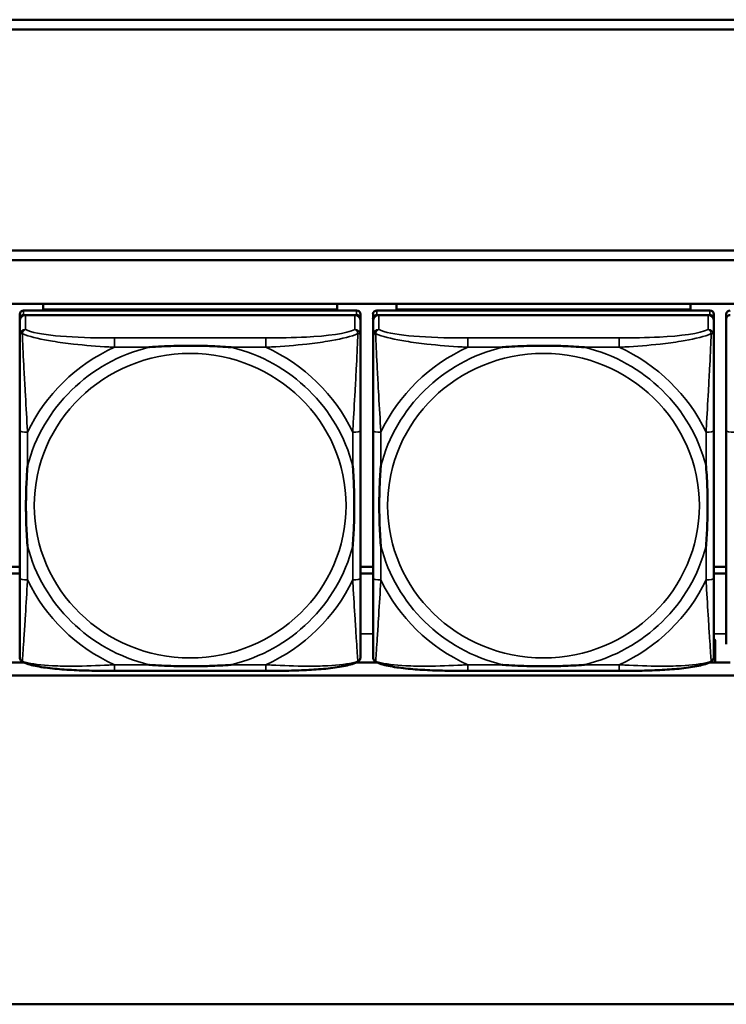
# Model space of a CAD drawing. Header units: inches. Extents: x 3.3 to 58.3, y 0.8 to 38.3.
# Tile 105 of 162: x 30.6 to 32.1, y 14.4 to 16.4. Entities that reach past the tile are written whole.
import ezdxf

# ---------------------------------------------------------------- set-up
doc = ezdxf.new("R2010")
doc.units = ezdxf.units.IN
doc.header["$MEASUREMENT"] = 0
doc.layers.add('Visible (ANSI)', color=7, linetype='Continuous', lineweight=50)
doc.layers.add('Visible Narrow (ANSI)', color=7, linetype='Continuous', lineweight=35)

msp = doc.modelspace()

# ---------------------------------------------------------------- linework, layer by layer
at = {"layer": 'Visible (ANSI)'}
for p, q in [((28.1946, 16.4151), (33.5021, 16.4151)), ((28.1946, 16.4147), (33.5021, 16.4147)), ((33.5021, 16.3951), (28.1946, 16.3951)), ((28.1246, 15.9511), (33.5021, 15.9511)), ((28.1246, 15.9507), (33.5021, 15.9507)), ((33.5021, 15.9312), (28.1246, 15.9312)), ((22.0871, 15.8435), (33.5021, 15.8435)), ((30.6947, 15.8325), (30.6947, 15.8435)), ((31.2852, 15.8435), (31.2852, 15.8325)), ((31.4047, 15.8325), (31.4047, 15.8435)), ((31.9952, 15.8435), (31.9952, 15.8325)), ((30.6475, 15.8227), (30.6475, 15.8135)), ((31.3246, 15.8304), (30.6553, 15.8304)), ((30.6947, 15.8325), (30.9211, 15.8325)), ((30.6947, 15.8325), (30.6947, 15.8304)), ((30.6947, 15.8325), (31.2852, 15.8325)), ((30.6947, 15.8325), (30.6947, 15.8325)), ((30.9211, 15.8304), (30.9211, 15.8325)), ((31.0589, 15.8325), (31.2852, 15.8325)), ((31.0589, 15.8325), (31.0589, 15.8304)), ((31.2852, 15.8325), (31.2852, 15.8304)), ((31.2852, 15.8325), (31.2852, 15.8325)), ((31.3325, 15.8135), (31.3325, 15.8227)), ((31.3575, 15.8227), (31.3575, 15.8135)), ((32.0346, 15.8304), (31.3653, 15.8304)), ((31.4047, 15.8325), (31.6311, 15.8325)), ((31.4047, 15.8325), (31.4047, 15.8304)), ((31.4047, 15.8325), (31.9952, 15.8325)), ((31.4047, 15.8325), (31.4047, 15.8325)), ((31.6311, 15.8304), (31.6311, 15.8325)), ((31.7689, 15.8325), (31.9952, 15.8325)), ((31.7689, 15.8325), (31.7689, 15.8304)), ((31.9952, 15.8325), (31.9952, 15.8304)), ((31.9952, 15.8325), (31.9952, 15.8325)), ((32.0425, 15.8135), (32.0425, 15.8227)), ((32.0675, 15.8227), (32.0675, 15.8135)), ((30.6475, 15.1595), (30.6475, 15.8135)), ((30.6475, 15.8096), (30.6475, 15.7806)), ((30.6553, 15.8212), (31.3246, 15.8212)), ((31.3207, 15.8212), (30.6593, 15.8212)), ((31.3325, 15.8135), (31.3325, 15.8096)), ((31.3325, 15.7806), (31.3325, 15.8096)), ((31.3575, 15.1595), (31.3575, 15.8135)), ((31.3575, 15.8096), (31.3575, 15.7806)), ((31.3653, 15.8212), (32.0346, 15.8212)), ((32.0307, 15.8212), (31.3693, 15.8212)), ((32.0425, 15.8135), (32.0425, 15.8096)), ((32.0425, 15.7806), (32.0425, 15.8096)), ((32.0675, 15.1595), (32.0675, 15.8135)), ((30.6475, 15.5889), (30.6475, 15.2919)), ((31.3325, 15.2919), (31.3325, 15.5889)), ((31.3575, 15.5889), (31.3575, 15.2919)), ((32.0425, 15.2919), (32.0425, 15.5889)), ((30.6225, 15.3147), (30.6475, 15.3147)), ((30.6475, 15.3147), (30.6225, 15.3147)), ((31.3325, 15.3147), (31.3575, 15.3147)), ((31.3575, 15.3147), (31.3325, 15.3147)), ((32.0425, 15.3147), (32.0675, 15.3147)), ((32.0675, 15.3147), (32.0425, 15.3147)), ((30.6225, 15.3013), (30.6475, 15.3013)), ((31.3325, 15.3013), (31.3575, 15.3013)), ((32.0425, 15.3013), (32.0675, 15.3013)), ((32.0451, 15.1226), (32.0451, 15.1662)), ((30.6148, 15.1226), (30.6551, 15.1226)), ((31.3248, 15.1226), (31.3651, 15.1226)), ((32.0348, 15.1226), (32.0751, 15.1226)), ((33.5021, 15.096), (22.0871, 15.096)), ((31.1419, 15.1054), (30.838, 15.1054)), ((31.8519, 15.1054), (31.548, 15.1054)), ((42.7141, 14.435), (21.2641, 14.435))]:
    msp.add_line(p, q, dxfattribs=at)
for centre, major_axis, ratio, start_param, end_param in [((30.6553, 15.8227), (-0.00787, 0), 0.977083, 4.712389, 6.283185), ((31.3246, 15.8227), (0.00787, 0), 0.977083, 0, 1.570796), ((31.3653, 15.8227), (-0.00787, 0), 0.977083, 4.712389, 6.283185), ((32.0346, 15.8227), (0.00787, 0), 0.977083, 0, 1.570796), ((32.0753, 15.8227), (-0.00787, 0), 0.977083, 4.712389, 6.283185), ((30.6553, 15.8135), (-0.00787, 0), 0.977083, 4.712389, 6.283185), ((30.6593, 15.8096), (-0.0118, 0), 0.977083, 4.712389, 6.283185), ((31.3207, 15.8096), (0.0118, 0), 0.977083, 0, 1.570796), ((31.3246, 15.8135), (0.00787, 0), 0.977083, 0, 1.570796), ((31.3653, 15.8135), (-0.00787, 0), 0.977083, 4.712389, 6.283185), ((31.3693, 15.8096), (-0.0118, 0), 0.977083, 4.712389, 6.283185), ((32.0307, 15.8096), (0.0118, 0), 0.977083, 0, 1.570796), ((32.0346, 15.8135), (0.00787, 0), 0.977083, 0, 1.570796), ((32.0753, 15.8135), (-0.00787, 0), 0.977083, 4.712389, 6.283185), ((31.9891, 15.1662), (0.056, 0), 0.224951, 5.978951, 6.58742), ((30.6553, 15.1595), (-0.00787, 0), 0.977083, 0, 0.047273), ((31.3653, 15.1595), (-0.00787, 0), 0.977083, 0, 0.047273), ((32.0753, 15.1595), (-0.00787, 0), 0.977083, 0, 0.047273)]:
    msp.add_ellipse(centre, major_axis=major_axis, ratio=ratio, start_param=start_param, end_param=end_param, dxfattribs=at)
for points, knots in [([(30.6475, 15.7806), (30.6475, 15.7577), (30.6475, 15.7122), (30.6475, 15.6704), (30.6475, 15.6431), (30.6475, 15.6155), (30.6475, 15.5889)], [-0.5252205, -0.5252205, -0.5252205, -0.5252205, -0.20743, -0.20743, -0.20743, 0, 0, 0, 0]), ([(31.3325, 15.5889), (31.3325, 15.5924), (31.3325, 15.5959), (31.3325, 15.5994), (31.3325, 15.632), (31.3325, 15.6657), (31.3325, 15.6985), (31.3325, 15.727), (31.3325, 15.7558), (31.3325, 15.7744), (31.3325, 15.7766), (31.3325, 15.7787), (31.3325, 15.7806)], [0, 0, 0, 0, 0.0272471, 0.0272471, 0.0272471, 0.2790553, 0.2790553, 0.2790553, 0.4988354, 0.4988354, 0.4988354, 0.5252205, 0.5252205, 0.5252205, 0.5252205]), ([(31.3575, 15.7806), (31.3575, 15.7577), (31.3575, 15.7122), (31.3575, 15.6704), (31.3575, 15.6431), (31.3575, 15.6155), (31.3575, 15.5889)], [-0.5252205, -0.5252205, -0.5252205, -0.5252205, -0.20743, -0.20743, -0.20743, 0, 0, 0, 0]), ([(32.0425, 15.5889), (32.0425, 15.5924), (32.0425, 15.5959), (32.0425, 15.5994), (32.0425, 15.632), (32.0425, 15.6657), (32.0425, 15.6985), (32.0425, 15.727), (32.0425, 15.7558), (32.0425, 15.7744), (32.0425, 15.7766), (32.0425, 15.7787), (32.0425, 15.7806)], [0, 0, 0, 0, 0.0272471, 0.0272471, 0.0272471, 0.2790553, 0.2790553, 0.2790553, 0.4988354, 0.4988354, 0.4988354, 0.5252205, 0.5252205, 0.5252205, 0.5252205]), ([(30.9072, 15.7563), (30.9077, 15.7564), (30.9081, 15.7564), (30.9246, 15.7576), (30.9407, 15.7585), (30.9636, 15.7592), (30.9703, 15.7593), (30.9795, 15.7595), (30.982, 15.7595), (30.986, 15.7595), (30.9877, 15.7595), (30.9908, 15.7595), (30.9923, 15.7595), (30.9959, 15.7595), (30.9979, 15.7595), (31.0041, 15.7594), (31.0082, 15.7594), (31.018, 15.7592), (31.0236, 15.759), (31.0433, 15.7583), (31.0574, 15.7575), (31.0719, 15.7564), (31.0723, 15.7564), (31.0727, 15.7563)], [-0.416114, -0.416114, -0.416114, -0.416114, -0.4127691, -0.4127691, -0.2896446, -0.2896446, -0.2388934, -0.2388934, -0.2201881, -0.2201881, -0.2080204, -0.2080204, -0.196499, -0.196499, -0.1809939, -0.1809939, -0.149741, -0.149741, -0.1073162, -0.1073162, 0, 0, 0.0033356, 0.0033356, 0.0033356, 0.0033356]), ([(31.6172, 15.7563), (31.6177, 15.7564), (31.6181, 15.7564), (31.6346, 15.7576), (31.6507, 15.7585), (31.6736, 15.7592), (31.6803, 15.7593), (31.6895, 15.7595), (31.692, 15.7595), (31.696, 15.7595), (31.6977, 15.7595), (31.7008, 15.7595), (31.7023, 15.7595), (31.7059, 15.7595), (31.7079, 15.7595), (31.7141, 15.7594), (31.7182, 15.7594), (31.728, 15.7592), (31.7336, 15.759), (31.7533, 15.7583), (31.7674, 15.7575), (31.7819, 15.7564), (31.7823, 15.7564), (31.7827, 15.7563)], [-0.416114, -0.416114, -0.416114, -0.416114, -0.4127691, -0.4127691, -0.2896446, -0.2896446, -0.2388934, -0.2388934, -0.2201881, -0.2201881, -0.2080204, -0.2080204, -0.196499, -0.196499, -0.1809939, -0.1809939, -0.149741, -0.149741, -0.1073162, -0.1073162, 0, 0, 0.0033356, 0.0033356, 0.0033356, 0.0033356]), ([(30.6632, 15.3562), (30.6632, 15.3566), (30.6631, 15.3571), (30.6619, 15.3732), (30.661, 15.3889), (30.6603, 15.4114), (30.6602, 15.4179), (30.6601, 15.4269), (30.6601, 15.4293), (30.66, 15.4333), (30.66, 15.4349), (30.66, 15.4379), (30.66, 15.4394), (30.66, 15.4429), (30.6601, 15.4449), (30.6601, 15.4509), (30.6602, 15.455), (30.6604, 15.4645), (30.6605, 15.4699), (30.6613, 15.4892), (30.6621, 15.5029), (30.6631, 15.5171), (30.6632, 15.5175), (30.6632, 15.5179)], [-0.416114, -0.416114, -0.416114, -0.416114, -0.4127691, -0.4127691, -0.2896446, -0.2896446, -0.2388934, -0.2388934, -0.2201881, -0.2201881, -0.2080204, -0.2080204, -0.196499, -0.196499, -0.1809939, -0.1809939, -0.149741, -0.149741, -0.1073162, -0.1073162, 0, 0, 0.0033356, 0.0033356, 0.0033356, 0.0033356]), ([(31.3167, 15.5179), (31.3168, 15.5175), (31.3168, 15.5171), (31.3181, 15.5009), (31.3189, 15.4853), (31.3196, 15.4629), (31.3198, 15.4563), (31.3199, 15.4474), (31.3199, 15.4449), (31.3199, 15.441), (31.3199, 15.4394), (31.3199, 15.4363), (31.3199, 15.4348), (31.3199, 15.4314), (31.3199, 15.4294), (31.3198, 15.4233), (31.3198, 15.4193), (31.3196, 15.4098), (31.3194, 15.4043), (31.3187, 15.385), (31.3179, 15.3712), (31.3168, 15.3571), (31.3168, 15.3566), (31.3167, 15.3562)], [-0.416114, -0.416114, -0.416114, -0.416114, -0.4127691, -0.4127691, -0.2896446, -0.2896446, -0.2388934, -0.2388934, -0.2201881, -0.2201881, -0.2080204, -0.2080204, -0.196499, -0.196499, -0.1809939, -0.1809939, -0.149741, -0.149741, -0.1073162, -0.1073162, 0, 0, 0.0033356, 0.0033356, 0.0033356, 0.0033356]), ([(31.3732, 15.3562), (31.3732, 15.3566), (31.3731, 15.3571), (31.3719, 15.3732), (31.371, 15.3889), (31.3703, 15.4114), (31.3702, 15.4179), (31.3701, 15.4269), (31.3701, 15.4293), (31.37, 15.4333), (31.37, 15.4349), (31.37, 15.4379), (31.37, 15.4394), (31.37, 15.4429), (31.3701, 15.4449), (31.3701, 15.4509), (31.3702, 15.455), (31.3704, 15.4645), (31.3705, 15.4699), (31.3713, 15.4892), (31.3721, 15.5029), (31.3731, 15.5171), (31.3732, 15.5175), (31.3732, 15.5179)], [-0.416114, -0.416114, -0.416114, -0.416114, -0.4127691, -0.4127691, -0.2896446, -0.2896446, -0.2388934, -0.2388934, -0.2201881, -0.2201881, -0.2080204, -0.2080204, -0.196499, -0.196499, -0.1809939, -0.1809939, -0.149741, -0.149741, -0.1073162, -0.1073162, 0, 0, 0.0033356, 0.0033356, 0.0033356, 0.0033356]), ([(32.0267, 15.5179), (32.0268, 15.5175), (32.0268, 15.5171), (32.0281, 15.5009), (32.0289, 15.4853), (32.0296, 15.4629), (32.0298, 15.4563), (32.0299, 15.4474), (32.0299, 15.4449), (32.0299, 15.441), (32.0299, 15.4394), (32.0299, 15.4363), (32.0299, 15.4348), (32.0299, 15.4314), (32.0299, 15.4294), (32.0298, 15.4233), (32.0298, 15.4193), (32.0296, 15.4098), (32.0294, 15.4043), (32.0287, 15.385), (32.0279, 15.3712), (32.0268, 15.3571), (32.0268, 15.3566), (32.0267, 15.3562)], [-0.416114, -0.416114, -0.416114, -0.416114, -0.4127691, -0.4127691, -0.2896446, -0.2896446, -0.2388934, -0.2388934, -0.2201881, -0.2201881, -0.2080204, -0.2080204, -0.196499, -0.196499, -0.1809939, -0.1809939, -0.149741, -0.149741, -0.1073162, -0.1073162, 0, 0, 0.0033356, 0.0033356, 0.0033356, 0.0033356]), ([(30.6475, 15.2919), (30.6475, 15.2653), (30.6475, 15.2385), (30.6475, 15.2139), (30.6475, 15.1763), (30.6475, 15.1405), (30.6475, 15.1343)], [3.9382945, 3.9382945, 3.9382945, 3.9382945, 4.1457245, 4.1457245, 4.1457245, 4.463515, 4.463515, 4.463515, 4.463515]), ([(31.3325, 15.1343), (31.3325, 15.1405), (31.3325, 15.1763), (31.3325, 15.2139), (31.3325, 15.2385), (31.3325, 15.2653), (31.3325, 15.2919)], [-0.5252205, -0.5252205, -0.5252205, -0.5252205, -0.20743, -0.20743, -0.20743, 0, 0, 0, 0]), ([(31.3575, 15.2919), (31.3575, 15.2653), (31.3575, 15.2385), (31.3575, 15.2139), (31.3575, 15.1763), (31.3575, 15.1405), (31.3575, 15.1343)], [3.9382945, 3.9382945, 3.9382945, 3.9382945, 4.1457245, 4.1457245, 4.1457245, 4.463515, 4.463515, 4.463515, 4.463515]), ([(32.0425, 15.1343), (32.0425, 15.1405), (32.0425, 15.1763), (32.0425, 15.2139), (32.0425, 15.2385), (32.0425, 15.2653), (32.0425, 15.2919)], [-0.5252205, -0.5252205, -0.5252205, -0.5252205, -0.20743, -0.20743, -0.20743, 0, 0, 0, 0]), ([(30.6547, 15.1228), (30.6539, 15.1232), (30.6531, 15.1237), (30.6515, 15.125), (30.6507, 15.1257), (30.6494, 15.1274), (30.6489, 15.1283), (30.6481, 15.1301), (30.6479, 15.131), (30.6475, 15.1327), (30.6475, 15.1336), (30.6475, 15.1343)], [0.0113303, 0.0113303, 0.0113303, 0.0113303, 0.0143189, 0.0143189, 0.01730751, 0.01730751, 0.02029611, 0.02029611, 0.02328471, 0.02328471, 0.02627331, 0.02627331, 0.02627331, 0.02627331]), ([(31.3252, 15.1228), (31.3261, 15.1232), (31.3269, 15.1237), (31.3285, 15.125), (31.3292, 15.1257), (31.3305, 15.1274), (31.331, 15.1283), (31.3318, 15.1301), (31.3321, 15.131), (31.3324, 15.1327), (31.3325, 15.1336), (31.3325, 15.1343)], [0.0113303, 0.0113303, 0.0113303, 0.0113303, 0.0143189, 0.0143189, 0.01730751, 0.01730751, 0.02029611, 0.02029611, 0.02328471, 0.02328471, 0.02627331, 0.02627331, 0.02627331, 0.02627331]), ([(31.3647, 15.1228), (31.3639, 15.1232), (31.3631, 15.1237), (31.3615, 15.125), (31.3607, 15.1257), (31.3594, 15.1274), (31.3589, 15.1283), (31.3581, 15.1301), (31.3579, 15.131), (31.3575, 15.1327), (31.3575, 15.1336), (31.3575, 15.1343)], [0.0113303, 0.0113303, 0.0113303, 0.0113303, 0.0143189, 0.0143189, 0.01730751, 0.01730751, 0.02029611, 0.02029611, 0.02328471, 0.02328471, 0.02627331, 0.02627331, 0.02627331, 0.02627331]), ([(32.0352, 15.1228), (32.0361, 15.1232), (32.0369, 15.1237), (32.0385, 15.125), (32.0392, 15.1257), (32.0405, 15.1274), (32.041, 15.1283), (32.0418, 15.1301), (32.0421, 15.131), (32.0424, 15.1327), (32.0425, 15.1336), (32.0425, 15.1343)], [0.0113303, 0.0113303, 0.0113303, 0.0113303, 0.0143189, 0.0143189, 0.01730751, 0.01730751, 0.02029611, 0.02029611, 0.02328471, 0.02328471, 0.02627331, 0.02627331, 0.02627331, 0.02627331]), ([(30.838, 15.1054), (30.8245, 15.1054), (30.8108, 15.1055), (30.7836, 15.106), (30.77, 15.1064), (30.7434, 15.1077), (30.7304, 15.1086), (30.7052, 15.1111), (30.6932, 15.1127), (30.6772, 15.1158), (30.6722, 15.1169), (30.6629, 15.1196), (30.6586, 15.121), (30.6547, 15.1228)], [0, 0, 0, 0, 0.1022588, 0.1022588, 0.2045176, 0.2045176, 0.3067764, 0.3067764, 0.4090352, 0.4090352, 0.4601646, 0.4601646, 0.5112941, 0.5112941, 0.5112941, 0.5112941]), ([(31.0727, 15.1178), (31.0723, 15.1177), (31.0719, 15.1177), (31.0574, 15.1166), (31.0433, 15.1159), (31.0236, 15.1152), (31.018, 15.1151), (31.0082, 15.1149), (31.0041, 15.1148), (30.9979, 15.1148), (30.9959, 15.1148), (30.9923, 15.1147), (30.9908, 15.1147), (30.9877, 15.1147), (30.986, 15.1147), (30.982, 15.1148), (30.9795, 15.1148), (30.9703, 15.1149), (30.9636, 15.115), (30.9407, 15.1157), (30.9246, 15.1165), (30.9081, 15.1177), (30.9077, 15.1177), (30.9072, 15.1178)], [-0.4149464, -0.4149464, -0.4149464, -0.4149464, -0.41162, -0.41162, -0.3046026, -0.3046026, -0.2622958, -0.2622958, -0.23113, -0.23113, -0.215668, -0.215668, -0.2041787, -0.2041787, -0.1920448, -0.1920448, -0.1733916, -0.1733916, -0.1227817, -0.1227817, 0, 0, 0.0033356, 0.0033356, 0.0033356, 0.0033356]), ([(31.3252, 15.1228), (31.3213, 15.121), (31.3171, 15.1196), (31.3079, 15.117), (31.303, 15.1158), (31.2871, 15.1128), (31.2751, 15.1112), (31.25, 15.1087), (31.237, 15.1078), (31.2104, 15.1064), (31.1968, 15.106), (31.1696, 15.1055), (31.1559, 15.1054), (31.1422, 15.1054), (31.1421, 15.1054), (31.1419, 15.1054)], [-4.4495886, -4.4495886, -4.4495886, -4.4495886, -4.3984592, -4.3984592, -4.3485034, -4.3485034, -4.2462446, -4.2462446, -4.1439858, -4.1439858, -4.041727, -4.041727, -3.9394682, -3.9394682, -3.9382945, -3.9382945, -3.9382945, -3.9382945]), ([(31.548, 15.1054), (31.5345, 15.1054), (31.5208, 15.1055), (31.4936, 15.106), (31.48, 15.1064), (31.4534, 15.1077), (31.4404, 15.1086), (31.4152, 15.1111), (31.4032, 15.1127), (31.3872, 15.1158), (31.3822, 15.1169), (31.3729, 15.1196), (31.3686, 15.121), (31.3647, 15.1228)], [0, 0, 0, 0, 0.1022588, 0.1022588, 0.2045176, 0.2045176, 0.3067764, 0.3067764, 0.4090352, 0.4090352, 0.4601646, 0.4601646, 0.5112941, 0.5112941, 0.5112941, 0.5112941]), ([(31.7827, 15.1178), (31.7823, 15.1177), (31.7819, 15.1177), (31.7674, 15.1166), (31.7533, 15.1159), (31.7336, 15.1152), (31.728, 15.1151), (31.7182, 15.1149), (31.7141, 15.1148), (31.7079, 15.1148), (31.7059, 15.1148), (31.7023, 15.1147), (31.7008, 15.1147), (31.6977, 15.1147), (31.696, 15.1147), (31.692, 15.1148), (31.6895, 15.1148), (31.6803, 15.1149), (31.6736, 15.115), (31.6507, 15.1157), (31.6346, 15.1165), (31.6181, 15.1177), (31.6177, 15.1177), (31.6172, 15.1178)], [-0.4149464, -0.4149464, -0.4149464, -0.4149464, -0.41162, -0.41162, -0.3046026, -0.3046026, -0.2622958, -0.2622958, -0.23113, -0.23113, -0.215668, -0.215668, -0.2041787, -0.2041787, -0.1920448, -0.1920448, -0.1733916, -0.1733916, -0.1227817, -0.1227817, 0, 0, 0.0033356, 0.0033356, 0.0033356, 0.0033356]), ([(32.0352, 15.1228), (32.0313, 15.121), (32.0271, 15.1196), (32.0179, 15.117), (32.013, 15.1158), (31.9971, 15.1128), (31.9851, 15.1112), (31.96, 15.1087), (31.947, 15.1078), (31.9204, 15.1064), (31.9068, 15.106), (31.8796, 15.1055), (31.8659, 15.1054), (31.8522, 15.1054), (31.8521, 15.1054), (31.8519, 15.1054)], [-4.4495886, -4.4495886, -4.4495886, -4.4495886, -4.3984592, -4.3984592, -4.3485034, -4.3485034, -4.2462446, -4.2462446, -4.1439858, -4.1439858, -4.041727, -4.041727, -3.9394682, -3.9394682, -3.9382945, -3.9382945, -3.9382945, -3.9382945])]:
    msp.add_open_spline(points, degree=3, knots=knots, dxfattribs=at)
at = {"layer": 'Visible Narrow (ANSI)'}
for p, q in [((30.6553, 15.8212), (30.6553, 15.8304)), ((31.3246, 15.8304), (31.3246, 15.8212)), ((31.3653, 15.8212), (31.3653, 15.8304)), ((32.0346, 15.8304), (32.0346, 15.8212)), ((30.6593, 15.7921), (30.6593, 15.8212)), ((31.3207, 15.8212), (31.3207, 15.7921)), ((31.3693, 15.7921), (31.3693, 15.8212)), ((32.0307, 15.8212), (32.0307, 15.7921)), ((30.838, 15.7751), (30.838, 15.7563)), ((31.1419, 15.7751), (30.838, 15.7751)), ((31.1419, 15.7751), (31.1419, 15.7563)), ((31.548, 15.7751), (31.548, 15.7563)), ((31.8519, 15.7751), (31.548, 15.7751)), ((31.8519, 15.7751), (31.8519, 15.7563)), ((30.838, 15.7563), (30.9072, 15.7563)), ((31.0727, 15.7563), (31.1419, 15.7563)), ((31.548, 15.7563), (31.6172, 15.7563)), ((31.7827, 15.7563), (31.8519, 15.7563)), ((30.6632, 15.5179), (30.6632, 15.5855)), ((31.3167, 15.5855), (31.3167, 15.5179)), ((31.3732, 15.5179), (31.3732, 15.5855)), ((32.0267, 15.5855), (32.0267, 15.5179)), ((30.6632, 15.2886), (30.6632, 15.3562)), ((31.3167, 15.3562), (31.3167, 15.2886)), ((31.3732, 15.2886), (31.3732, 15.3562)), ((32.0267, 15.3562), (32.0267, 15.2886)), ((31.3575, 15.1802), (31.3325, 15.1802)), ((32.0675, 15.1802), (32.0425, 15.1802)), ((30.838, 15.1178), (30.838, 15.1054)), ((30.9072, 15.1178), (30.838, 15.1178)), ((31.1419, 15.1178), (31.0727, 15.1178)), ((31.1419, 15.1178), (31.1419, 15.1054)), ((31.548, 15.1178), (31.548, 15.1054)), ((31.6172, 15.1178), (31.548, 15.1178)), ((31.8519, 15.1178), (31.7827, 15.1178)), ((31.8519, 15.1178), (31.8519, 15.1054))]:
    msp.add_line(p, q, dxfattribs=at)
for centre, major_axis, ratio, start_param, end_param in [((30.6593, 15.7806), (-0.0118, 0), 0.977083, 4.712389, 6.283185), ((31.3207, 15.7806), (0.0118, 0), 0.977083, 0, 1.570796), ((31.3693, 15.7806), (-0.0118, 0), 0.977083, 4.712389, 6.283185), ((32.0307, 15.7806), (0.0118, 0), 0.977083, 0, 1.570796), ((30.99, 15.4371), (-0.3371, 0), 0.977083, 4.960405, 6.035169), ((30.99, 15.4371), (-0.3604, 0), 0.977083, 5.147686, 5.847888), ((30.99, 15.4371), (0.3371, 0), 0.977083, 0.248016, 1.32278), ((30.99, 15.4371), (-0.3604, 0), 0.977083, 3.57689, 4.277092), ((31.7, 15.4371), (-0.3371, 0), 0.977083, 4.960405, 6.035169), ((31.7, 15.4371), (-0.3604, 0), 0.977083, 5.147686, 5.847888), ((31.7, 15.4371), (0.3371, 0), 0.977083, 0.248016, 1.32278), ((31.7, 15.4371), (-0.3604, 0), 0.977083, 3.57689, 4.277092), ((30.6632, 15.5889), (-0.0157, 0), 0.21286, 0, 1.570796), ((31.3167, 15.5889), (0.0157, 0), 0.21286, 4.712389, 6.283185), ((31.3732, 15.5889), (-0.0157, 0), 0.21286, 0, 1.570796), ((32.0267, 15.5889), (0.0157, 0), 0.21286, 4.712389, 6.283185), ((32.0832, 15.5889), (-0.0157, 0), 0.21286, 0, 1.570796), ((30.99, 15.4371), (-0.3371, 0), 0.977083, 0.248016, 1.32278), ((30.99, 15.4371), (0.3371, 0), 0.977083, 4.960405, 6.035169), ((31.7, 15.4371), (-0.3371, 0), 0.977083, 0.248016, 1.32278), ((31.7, 15.4371), (0.3371, 0), 0.977083, 4.960405, 6.035169), ((30.6632, 15.2919), (-0.0157, 0), 0.21286, 0, 1.570796), ((30.99, 15.4371), (0.3604, 0), 0.977083, 3.57689, 4.277092), ((30.99, 15.4371), (0.3604, 0), 0.977083, 5.147686, 5.847888), ((31.3167, 15.2919), (0.0157, 0), 0.21286, 4.712389, 6.283185), ((31.3732, 15.2919), (-0.0157, 0), 0.21286, 0, 1.570796), ((31.7, 15.4371), (0.3604, 0), 0.977083, 3.57689, 4.277092), ((31.7, 15.4371), (0.3604, 0), 0.977083, 5.147686, 5.847888), ((32.0267, 15.2919), (0.0157, 0), 0.21286, 4.712389, 6.283185)]:
    msp.add_ellipse(centre, major_axis=major_axis, ratio=ratio, start_param=start_param, end_param=end_param, dxfattribs=at)
for centre in [(30.99, 15.4378), (31.7, 15.4378)]:
    msp.add_ellipse(centre, major_axis=(-0.3133, 0), ratio=0.977083, dxfattribs=at)
for points, knots in [([(30.6475, 15.7806), (30.6475, 15.781), (30.6475, 15.7814), (30.6478, 15.782), (30.6479, 15.7822), (30.6483, 15.7826), (30.6484, 15.7828), (30.6487, 15.783), (30.6488, 15.783), (30.6491, 15.7832), (30.6494, 15.7834), (30.6501, 15.7836), (30.6506, 15.7837), (30.6516, 15.7839), (30.6522, 15.7839), (30.6527, 15.7839)], [-0.02627331, -0.02627331, -0.02627331, -0.02627331, -0.02158775, -0.02158775, -0.01736415, -0.01736415, -0.0147244, -0.0147244, -0.01307456, -0.01307456, -0.00977487, -0.00977487, -0.00449537, -0.00449537, 0.00012419, 0.00012419, 0.00012419, 0.00012419]), ([(30.6527, 15.7839), (30.6529, 15.7847), (30.6531, 15.7854), (30.6537, 15.7868), (30.654, 15.7875), (30.6546, 15.7885), (30.6549, 15.7888), (30.6553, 15.7894), (30.6554, 15.7895), (30.6558, 15.79), (30.656, 15.7902), (30.6567, 15.7908), (30.6571, 15.7911), (30.6581, 15.7917), (30.6587, 15.7919), (30.6593, 15.7921)], [-0.00012419, -0.00012419, -0.00012419, -0.00012419, 0.00449537, 0.00449537, 0.00977487, 0.00977487, 0.01307456, 0.01307456, 0.0147244, 0.0147244, 0.01736415, 0.01736415, 0.02158775, 0.02158775, 0.02627331, 0.02627331, 0.02627331, 0.02627331]), ([(30.6632, 15.5855), (30.663, 15.5892), (30.6628, 15.5929), (30.6613, 15.6197), (30.6598, 15.6439), (30.6576, 15.6828), (30.6568, 15.6976), (30.6548, 15.7357), (30.6537, 15.7588), (30.6529, 15.779), (30.6528, 15.7816), (30.6527, 15.7839)], [0, 0, 0, 0, 0.0278591, 0.0278591, 0.201273, 0.201273, 0.3066357, 0.3066357, 0.475216, 0.475216, 0.5007189, 0.5007189, 0.5007189, 0.5007189]), ([(30.6527, 15.7839), (30.6544, 15.7831), (30.6563, 15.7823), (30.6717, 15.7763), (30.6918, 15.7719), (30.7271, 15.7662), (30.7411, 15.7644), (30.779, 15.7602), (30.8031, 15.7584), (30.8305, 15.7567), (30.8343, 15.7565), (30.838, 15.7563)], [-0.5007189, -0.5007189, -0.5007189, -0.5007189, -0.475216, -0.475216, -0.3066357, -0.3066357, -0.201273, -0.201273, -0.0278591, -0.0278591, 0, 0, 0, 0]), ([(30.838, 15.7751), (30.8344, 15.7751), (30.8309, 15.7751), (30.8273, 15.7751), (30.794, 15.7752), (30.7603, 15.776), (30.7295, 15.7786), (30.7025, 15.7808), (30.677, 15.7847), (30.6636, 15.7901), (30.6619, 15.7908), (30.6605, 15.7914), (30.6593, 15.7921)], [0, 0, 0, 0, 0.0272471, 0.0272471, 0.0272471, 0.2790553, 0.2790553, 0.2790553, 0.4988354, 0.4988354, 0.4988354, 0.5252205, 0.5252205, 0.5252205, 0.5252205]), ([(31.3207, 15.7921), (31.3058, 15.7838), (31.2642, 15.7789), (31.2235, 15.7768), (31.197, 15.7755), (31.1692, 15.7751), (31.1419, 15.7751)], [-0.5252205, -0.5252205, -0.5252205, -0.5252205, -0.20743, -0.20743, -0.20743, 0, 0, 0, 0]), ([(31.1419, 15.7563), (31.1457, 15.7565), (31.1495, 15.7567), (31.1768, 15.7584), (31.201, 15.7602), (31.2388, 15.7644), (31.2529, 15.7662), (31.2881, 15.7719), (31.3082, 15.7763), (31.3237, 15.7823), (31.3255, 15.7831), (31.3272, 15.7839)], [0, 0, 0, 0, 0.0278591, 0.0278591, 0.201273, 0.201273, 0.3066357, 0.3066357, 0.475216, 0.475216, 0.5007189, 0.5007189, 0.5007189, 0.5007189]), ([(31.3272, 15.7839), (31.3271, 15.7816), (31.327, 15.779), (31.3262, 15.7588), (31.3251, 15.7357), (31.3231, 15.6976), (31.3223, 15.6828), (31.3201, 15.6439), (31.3187, 15.6197), (31.3172, 15.5929), (31.3169, 15.5892), (31.3167, 15.5855)], [-0.5007189, -0.5007189, -0.5007189, -0.5007189, -0.475216, -0.475216, -0.3066357, -0.3066357, -0.201273, -0.201273, -0.0278591, -0.0278591, 0, 0, 0, 0]), ([(31.3207, 15.7921), (31.3213, 15.7919), (31.3219, 15.7917), (31.3228, 15.7911), (31.3233, 15.7908), (31.3239, 15.7902), (31.3242, 15.79), (31.3245, 15.7895), (31.3247, 15.7894), (31.3251, 15.7888), (31.3253, 15.7885), (31.326, 15.7875), (31.3263, 15.7868), (31.3268, 15.7854), (31.327, 15.7847), (31.3272, 15.7839)], [-0.02627331, -0.02627331, -0.02627331, -0.02627331, -0.02158775, -0.02158775, -0.01736415, -0.01736415, -0.0147244, -0.0147244, -0.01307456, -0.01307456, -0.00977487, -0.00977487, -0.00449537, -0.00449537, 0.00012419, 0.00012419, 0.00012419, 0.00012419]), ([(31.3272, 15.7839), (31.3278, 15.7839), (31.3283, 15.7839), (31.3294, 15.7837), (31.3299, 15.7836), (31.3306, 15.7834), (31.3308, 15.7832), (31.3312, 15.783), (31.3313, 15.783), (31.3315, 15.7828), (31.3317, 15.7826), (31.332, 15.7822), (31.3322, 15.782), (31.3324, 15.7814), (31.3325, 15.781), (31.3325, 15.7806)], [-0.00012419, -0.00012419, -0.00012419, -0.00012419, 0.00449537, 0.00449537, 0.00977487, 0.00977487, 0.01307456, 0.01307456, 0.0147244, 0.0147244, 0.01736415, 0.01736415, 0.02158775, 0.02158775, 0.02627331, 0.02627331, 0.02627331, 0.02627331]), ([(31.3575, 15.7806), (31.3575, 15.781), (31.3575, 15.7814), (31.3578, 15.782), (31.3579, 15.7822), (31.3583, 15.7826), (31.3584, 15.7828), (31.3587, 15.783), (31.3588, 15.783), (31.3591, 15.7832), (31.3594, 15.7834), (31.3601, 15.7836), (31.3606, 15.7837), (31.3616, 15.7839), (31.3622, 15.7839), (31.3627, 15.7839)], [-0.02627331, -0.02627331, -0.02627331, -0.02627331, -0.02158775, -0.02158775, -0.01736415, -0.01736415, -0.0147244, -0.0147244, -0.01307456, -0.01307456, -0.00977487, -0.00977487, -0.00449537, -0.00449537, 0.00012419, 0.00012419, 0.00012419, 0.00012419]), ([(31.3627, 15.7839), (31.3629, 15.7847), (31.3631, 15.7854), (31.3637, 15.7868), (31.364, 15.7875), (31.3646, 15.7885), (31.3649, 15.7888), (31.3653, 15.7894), (31.3654, 15.7895), (31.3658, 15.79), (31.366, 15.7902), (31.3667, 15.7908), (31.3671, 15.7911), (31.3681, 15.7917), (31.3687, 15.7919), (31.3693, 15.7921)], [-0.00012419, -0.00012419, -0.00012419, -0.00012419, 0.00449537, 0.00449537, 0.00977487, 0.00977487, 0.01307456, 0.01307456, 0.0147244, 0.0147244, 0.01736415, 0.01736415, 0.02158775, 0.02158775, 0.02627331, 0.02627331, 0.02627331, 0.02627331]), ([(31.3732, 15.5855), (31.373, 15.5892), (31.3728, 15.5929), (31.3713, 15.6197), (31.3698, 15.6439), (31.3676, 15.6828), (31.3668, 15.6976), (31.3648, 15.7357), (31.3637, 15.7588), (31.3629, 15.779), (31.3628, 15.7816), (31.3627, 15.7839)], [0, 0, 0, 0, 0.0278591, 0.0278591, 0.201273, 0.201273, 0.3066357, 0.3066357, 0.475216, 0.475216, 0.5007189, 0.5007189, 0.5007189, 0.5007189]), ([(31.3627, 15.7839), (31.3644, 15.7831), (31.3663, 15.7823), (31.3817, 15.7763), (31.4018, 15.7719), (31.4371, 15.7662), (31.4511, 15.7644), (31.489, 15.7602), (31.5131, 15.7584), (31.5405, 15.7567), (31.5443, 15.7565), (31.548, 15.7563)], [-0.5007189, -0.5007189, -0.5007189, -0.5007189, -0.475216, -0.475216, -0.3066357, -0.3066357, -0.201273, -0.201273, -0.0278591, -0.0278591, 0, 0, 0, 0]), ([(31.548, 15.7751), (31.5444, 15.7751), (31.5409, 15.7751), (31.5373, 15.7751), (31.504, 15.7752), (31.4703, 15.776), (31.4395, 15.7786), (31.4125, 15.7808), (31.387, 15.7847), (31.3736, 15.7901), (31.3719, 15.7908), (31.3705, 15.7914), (31.3693, 15.7921)], [0, 0, 0, 0, 0.0272471, 0.0272471, 0.0272471, 0.2790553, 0.2790553, 0.2790553, 0.4988354, 0.4988354, 0.4988354, 0.5252205, 0.5252205, 0.5252205, 0.5252205]), ([(32.0307, 15.7921), (32.0158, 15.7838), (31.9742, 15.7789), (31.9335, 15.7768), (31.907, 15.7755), (31.8792, 15.7751), (31.8519, 15.7751)], [-0.5252205, -0.5252205, -0.5252205, -0.5252205, -0.20743, -0.20743, -0.20743, 0, 0, 0, 0]), ([(31.8519, 15.7563), (31.8557, 15.7565), (31.8595, 15.7567), (31.8868, 15.7584), (31.911, 15.7602), (31.9488, 15.7644), (31.9629, 15.7662), (31.9981, 15.7719), (32.0182, 15.7763), (32.0337, 15.7823), (32.0355, 15.7831), (32.0372, 15.7839)], [0, 0, 0, 0, 0.0278591, 0.0278591, 0.201273, 0.201273, 0.3066357, 0.3066357, 0.475216, 0.475216, 0.5007189, 0.5007189, 0.5007189, 0.5007189]), ([(32.0372, 15.7839), (32.0371, 15.7816), (32.037, 15.779), (32.0362, 15.7588), (32.0351, 15.7357), (32.0331, 15.6976), (32.0323, 15.6828), (32.0301, 15.6439), (32.0287, 15.6197), (32.0272, 15.5929), (32.0269, 15.5892), (32.0267, 15.5855)], [-0.5007189, -0.5007189, -0.5007189, -0.5007189, -0.475216, -0.475216, -0.3066357, -0.3066357, -0.201273, -0.201273, -0.0278591, -0.0278591, 0, 0, 0, 0]), ([(32.0307, 15.7921), (32.0313, 15.7919), (32.0319, 15.7917), (32.0328, 15.7911), (32.0333, 15.7908), (32.0339, 15.7902), (32.0342, 15.79), (32.0345, 15.7895), (32.0347, 15.7894), (32.0351, 15.7888), (32.0353, 15.7885), (32.036, 15.7875), (32.0363, 15.7868), (32.0368, 15.7854), (32.037, 15.7847), (32.0372, 15.7839)], [-0.02627331, -0.02627331, -0.02627331, -0.02627331, -0.02158775, -0.02158775, -0.01736415, -0.01736415, -0.0147244, -0.0147244, -0.01307456, -0.01307456, -0.00977487, -0.00977487, -0.00449537, -0.00449537, 0.00012419, 0.00012419, 0.00012419, 0.00012419]), ([(32.0372, 15.7839), (32.0378, 15.7839), (32.0383, 15.7839), (32.0394, 15.7837), (32.0399, 15.7836), (32.0406, 15.7834), (32.0408, 15.7832), (32.0412, 15.783), (32.0413, 15.783), (32.0415, 15.7828), (32.0417, 15.7826), (32.042, 15.7822), (32.0422, 15.782), (32.0424, 15.7814), (32.0425, 15.781), (32.0425, 15.7806)], [-0.00012419, -0.00012419, -0.00012419, -0.00012419, 0.00449537, 0.00449537, 0.00977487, 0.00977487, 0.01307456, 0.01307456, 0.0147244, 0.0147244, 0.01736415, 0.01736415, 0.02158775, 0.02158775, 0.02627331, 0.02627331, 0.02627331, 0.02627331]), ([(30.6527, 15.1249), (30.6528, 15.1259), (30.6529, 15.1269), (30.6537, 15.1368), (30.6548, 15.1531), (30.6568, 15.1838), (30.6576, 15.1965), (30.6598, 15.2315), (30.6613, 15.2546), (30.6628, 15.2812), (30.663, 15.2849), (30.6632, 15.2886)], [-4.4390134, -4.4390134, -4.4390134, -4.4390134, -4.4135105, -4.4135105, -4.2449302, -4.2449302, -4.1395675, -4.1395675, -3.9661536, -3.9661536, -3.9382945, -3.9382945, -3.9382945, -3.9382945]), ([(31.3167, 15.2886), (31.3169, 15.2849), (31.3172, 15.2812), (31.3187, 15.2546), (31.3201, 15.2315), (31.3223, 15.1965), (31.3231, 15.1838), (31.3251, 15.1531), (31.3262, 15.1368), (31.327, 15.1269), (31.3271, 15.1259), (31.3272, 15.1249)], [0, 0, 0, 0, 0.0278591, 0.0278591, 0.201273, 0.201273, 0.3066357, 0.3066357, 0.475216, 0.475216, 0.5007189, 0.5007189, 0.5007189, 0.5007189]), ([(31.3627, 15.1249), (31.3628, 15.1259), (31.3629, 15.1269), (31.3637, 15.1368), (31.3648, 15.1531), (31.3668, 15.1838), (31.3676, 15.1965), (31.3698, 15.2315), (31.3713, 15.2546), (31.3728, 15.2812), (31.373, 15.2849), (31.3732, 15.2886)], [-4.4390134, -4.4390134, -4.4390134, -4.4390134, -4.4135105, -4.4135105, -4.2449302, -4.2449302, -4.1395675, -4.1395675, -3.9661536, -3.9661536, -3.9382945, -3.9382945, -3.9382945, -3.9382945]), ([(32.0267, 15.2886), (32.0269, 15.2849), (32.0272, 15.2812), (32.0287, 15.2546), (32.0301, 15.2315), (32.0323, 15.1965), (32.0331, 15.1838), (32.0351, 15.1531), (32.0362, 15.1368), (32.037, 15.1269), (32.0371, 15.1259), (32.0372, 15.1249)], [0, 0, 0, 0, 0.0278591, 0.0278591, 0.201273, 0.201273, 0.3066357, 0.3066357, 0.475216, 0.475216, 0.5007189, 0.5007189, 0.5007189, 0.5007189]), ([(30.6527, 15.1249), (30.6522, 15.1253), (30.6516, 15.1256), (30.6506, 15.1265), (30.6501, 15.1271), (30.6494, 15.128), (30.6491, 15.1284), (30.6488, 15.129), (30.6487, 15.1292), (30.6484, 15.1297), (30.6483, 15.13), (30.6479, 15.1309), (30.6478, 15.1315), (30.6475, 15.1328), (30.6475, 15.1336), (30.6475, 15.1343)], [-0.00012419, -0.00012419, -0.00012419, -0.00012419, 0.00449537, 0.00449537, 0.00977487, 0.00977487, 0.01307456, 0.01307456, 0.0147244, 0.0147244, 0.01736415, 0.01736415, 0.02158775, 0.02158775, 0.02627331, 0.02627331, 0.02627331, 0.02627331]), ([(31.3325, 15.1343), (31.3325, 15.1336), (31.3324, 15.1328), (31.3322, 15.1315), (31.332, 15.1309), (31.3317, 15.13), (31.3315, 15.1297), (31.3313, 15.1292), (31.3312, 15.129), (31.3308, 15.1284), (31.3306, 15.128), (31.3299, 15.1271), (31.3294, 15.1265), (31.3283, 15.1256), (31.3278, 15.1253), (31.3272, 15.1249)], [-0.02627331, -0.02627331, -0.02627331, -0.02627331, -0.02158775, -0.02158775, -0.01736415, -0.01736415, -0.0147244, -0.0147244, -0.01307456, -0.01307456, -0.00977487, -0.00977487, -0.00449537, -0.00449537, 0.00012419, 0.00012419, 0.00012419, 0.00012419]), ([(31.3627, 15.1249), (31.3622, 15.1253), (31.3616, 15.1256), (31.3606, 15.1265), (31.3601, 15.1271), (31.3594, 15.128), (31.3591, 15.1284), (31.3588, 15.129), (31.3587, 15.1292), (31.3584, 15.1297), (31.3583, 15.13), (31.3579, 15.1309), (31.3578, 15.1315), (31.3575, 15.1328), (31.3575, 15.1336), (31.3575, 15.1343)], [-0.00012419, -0.00012419, -0.00012419, -0.00012419, 0.00449537, 0.00449537, 0.00977487, 0.00977487, 0.01307456, 0.01307456, 0.0147244, 0.0147244, 0.01736415, 0.01736415, 0.02158775, 0.02158775, 0.02627331, 0.02627331, 0.02627331, 0.02627331]), ([(32.0425, 15.1343), (32.0425, 15.1336), (32.0424, 15.1328), (32.0422, 15.1315), (32.042, 15.1309), (32.0417, 15.13), (32.0415, 15.1297), (32.0413, 15.1292), (32.0412, 15.129), (32.0408, 15.1284), (32.0406, 15.128), (32.0399, 15.1271), (32.0394, 15.1265), (32.0383, 15.1256), (32.0378, 15.1253), (32.0372, 15.1249)], [-0.02627331, -0.02627331, -0.02627331, -0.02627331, -0.02158775, -0.02158775, -0.01736415, -0.01736415, -0.0147244, -0.0147244, -0.01307456, -0.01307456, -0.00977487, -0.00977487, -0.00449537, -0.00449537, 0.00012419, 0.00012419, 0.00012419, 0.00012419]), ([(30.6547, 15.1228), (30.6546, 15.1229), (30.6545, 15.1229), (30.654, 15.1232), (30.6537, 15.1235), (30.6531, 15.1242), (30.6529, 15.1245), (30.6527, 15.1249)], [-0.0113303, -0.0113303, -0.0113303, -0.0113303, -0.00977487, -0.00977487, -0.00449537, -0.00449537, 0.00012419, 0.00012419, 0.00012419, 0.00012419]), ([(30.838, 15.1178), (30.8343, 15.1176), (30.8305, 15.1174), (30.8031, 15.116), (30.779, 15.1151), (30.7411, 15.1149), (30.7271, 15.1152), (30.6918, 15.117), (30.6717, 15.1193), (30.6563, 15.1237), (30.6544, 15.1243), (30.6527, 15.1249)], [0, 0, 0, 0, 0.0278591, 0.0278591, 0.201273, 0.201273, 0.3066357, 0.3066357, 0.475216, 0.475216, 0.5007189, 0.5007189, 0.5007189, 0.5007189]), ([(31.3272, 15.1249), (31.3255, 15.1243), (31.3237, 15.1237), (31.3082, 15.1193), (31.2881, 15.117), (31.2529, 15.1152), (31.2388, 15.1149), (31.201, 15.1151), (31.1768, 15.116), (31.1495, 15.1174), (31.1457, 15.1176), (31.1419, 15.1178)], [-4.4390134, -4.4390134, -4.4390134, -4.4390134, -4.4135105, -4.4135105, -4.2449302, -4.2449302, -4.1395675, -4.1395675, -3.9661536, -3.9661536, -3.9382945, -3.9382945, -3.9382945, -3.9382945]), ([(31.3272, 15.1249), (31.327, 15.1245), (31.3268, 15.1242), (31.3263, 15.1235), (31.326, 15.1232), (31.3255, 15.1229), (31.3253, 15.1229), (31.3252, 15.1228)], [-0.00012419, -0.00012419, -0.00012419, -0.00012419, 0.00449537, 0.00449537, 0.00977487, 0.00977487, 0.0113303, 0.0113303, 0.0113303, 0.0113303]), ([(31.3647, 15.1228), (31.3646, 15.1229), (31.3645, 15.1229), (31.364, 15.1232), (31.3637, 15.1235), (31.3631, 15.1242), (31.3629, 15.1245), (31.3627, 15.1249)], [-0.0113303, -0.0113303, -0.0113303, -0.0113303, -0.00977487, -0.00977487, -0.00449537, -0.00449537, 0.00012419, 0.00012419, 0.00012419, 0.00012419]), ([(31.548, 15.1178), (31.5443, 15.1176), (31.5405, 15.1174), (31.5131, 15.116), (31.489, 15.1151), (31.4511, 15.1149), (31.4371, 15.1152), (31.4018, 15.117), (31.3817, 15.1193), (31.3663, 15.1237), (31.3644, 15.1243), (31.3627, 15.1249)], [0, 0, 0, 0, 0.0278591, 0.0278591, 0.201273, 0.201273, 0.3066357, 0.3066357, 0.475216, 0.475216, 0.5007189, 0.5007189, 0.5007189, 0.5007189]), ([(32.0372, 15.1249), (32.0355, 15.1243), (32.0337, 15.1237), (32.0182, 15.1193), (31.9981, 15.117), (31.9629, 15.1152), (31.9488, 15.1149), (31.911, 15.1151), (31.8868, 15.116), (31.8595, 15.1174), (31.8557, 15.1176), (31.8519, 15.1178)], [-4.4390134, -4.4390134, -4.4390134, -4.4390134, -4.4135105, -4.4135105, -4.2449302, -4.2449302, -4.1395675, -4.1395675, -3.9661536, -3.9661536, -3.9382945, -3.9382945, -3.9382945, -3.9382945]), ([(32.0372, 15.1249), (32.037, 15.1245), (32.0368, 15.1242), (32.0363, 15.1235), (32.036, 15.1232), (32.0355, 15.1229), (32.0353, 15.1229), (32.0352, 15.1228)], [-0.00012419, -0.00012419, -0.00012419, -0.00012419, 0.00449537, 0.00449537, 0.00977487, 0.00977487, 0.0113303, 0.0113303, 0.0113303, 0.0113303])]:
    msp.add_open_spline(points, degree=3, knots=knots, dxfattribs=at)

doc.saveas('drawing.dxf')
